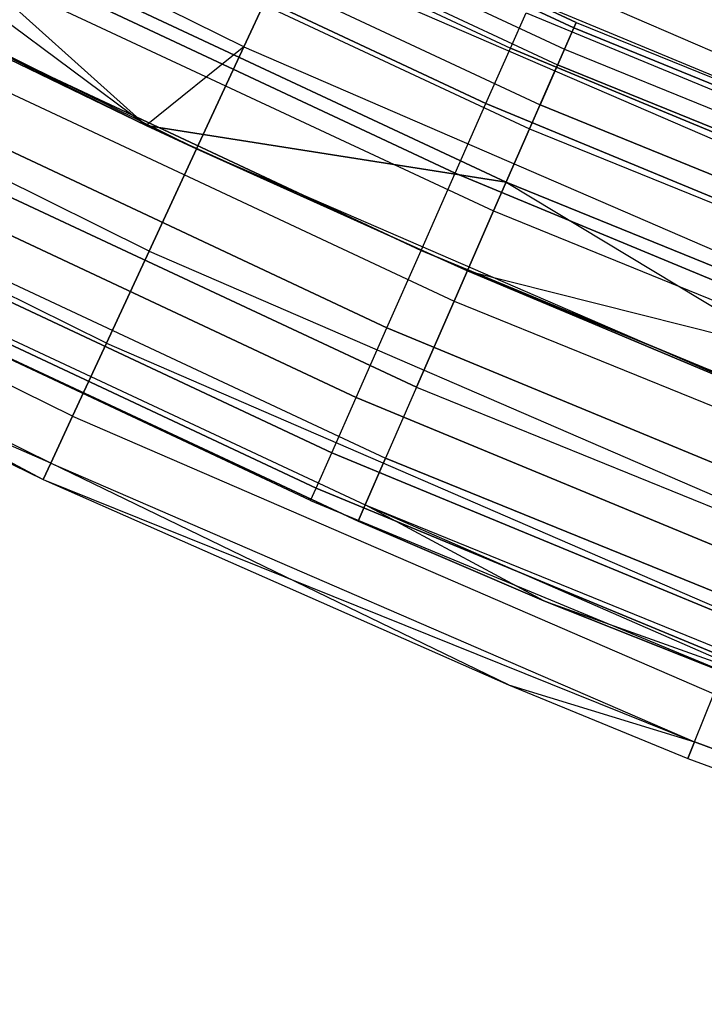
# Model space of a CAD drawing. Extents: x -135 to 135, y -135 to 135.
# Tile 79 of 207: x -31.89 to -28.13, y -71.38 to -65.97. Entities that reach past the tile are written whole.
import ezdxf

# ---------------------------------------------------------------- set-up
doc = ezdxf.new("R2010")
doc.units = 0
doc.header["$LTSCALE"] = 25.4
doc.layers.get('0').update_dxf_attribs({"linetype": 'CONTINUOUS'})

# ---------------------------------------------------------------- blocks, each defined once
blk = doc.blocks.new('SANTANA_BIURKO_A_PM_STL')
at = {"color": 0}
for p, q in [((-28.8371, -65.9848, 148.8192), (-32.1956, -64.4129, 148.8192)), ((-28.8371, -65.9848, 148.8192), (-32.1956, -64.4129, 148.8192)), ((-32.1956, -64.4129, 2.1808), (-28.8371, -65.9848, 2.1808)), ((-32.1956, -64.4129, 2.1808), (-28.8371, -65.9848, 2.1808)), ((-30.6606, -66.1189, 150.9021), (-33.9967, -64.4671, 150.9021)), ((-30.6606, -66.1189, 150.9021), (-33.9967, -64.4671, 150.9021)), ((-30.6606, -66.1189, 147.0979), (-33.9967, -64.4671, 147.0979)), ((-30.6606, -66.1189, 147.0979), (-33.9967, -64.4671, 147.0979)), ((-31.1976, -66.5504, 147), (-33.9967, -64.4671, 147.0979)), ((-31.1976, -66.5504, 147), (-33.9967, -64.4671, 147.0979)), ((-31.1976, -66.5504, 4), (-33.9967, -64.4671, 3.9021)), ((-31.1976, -66.5504, 4), (-33.9967, -64.4671, 3.9021)), ((-30.6606, -66.1189, 3.9021), (-33.9967, -64.4671, 3.9021)), ((-30.6606, -66.1189, 3.9021), (-33.9967, -64.4671, 3.9021)), ((-30.6606, -66.1189, 0.0979), (-33.9967, -64.4671, 0.0979)), ((-30.6606, -66.1189, 0.0979), (-33.9967, -64.4671, 0.0979)), ((-28.8501, -66.0148, 149.359), (-32.2102, -64.4421, 149.359)), ((-28.8501, -66.0148, 149.359), (-32.2102, -64.4421, 149.359)), ((-32.2102, -64.4421, 1.641), (-28.8501, -66.0148, 1.641)), ((-32.2102, -64.4421, 1.641), (-28.8501, -66.0148, 1.641)), ((-32.2676, -64.5568, 148.3029), (-28.9015, -66.1323, 148.3029)), ((-32.2676, -64.5568, 148.3029), (-28.9015, -66.1323, 148.3029)), ((-32.2676, -64.5568, 2.6971), (-28.9015, -66.1323, 2.6971)), ((-32.2676, -64.5568, 2.6971), (-28.9015, -66.1323, 2.6971)), ((-32.3095, -64.6406, 149.8521), (-28.939, -66.2181, 149.8521)), ((-32.3095, -64.6406, 149.8521), (-28.939, -66.2181, 149.8521)), ((-32.3095, -64.6406, 1.1479), (-28.939, -66.2181, 1.1479)), ((-32.3095, -64.6406, 1.1479), (-28.939, -66.2181, 1.1479)), ((-32.2209, -64.7082, 148.1183), (-29.198, -66.1272, 148.1183)), ((-32.2209, -64.7082, 148.1183), (-29.198, -66.1272, 148.1183)), ((-32.2209, -64.7082, 149.8817), (-29.198, -66.1272, 149.8817)), ((-32.2209, -64.7082, 149.8817), (-29.198, -66.1272, 149.8817)), ((-32.2209, -64.7082, 1.1183), (-29.198, -66.1272, 1.1183)), ((-32.2209, -64.7082, 1.1183), (-29.198, -66.1272, 1.1183)), ((-32.2209, -64.7082, 2.8817), (-29.198, -66.1272, 2.8817)), ((-32.2209, -64.7082, 2.8817), (-29.198, -66.1272, 2.8817)), ((-32.4167, -64.8551, 147.8772), (-29.035, -66.4379, 147.8772)), ((-32.4167, -64.8551, 147.8772), (-29.035, -66.4379, 147.8772)), ((-32.4167, -64.8551, 3.1228), (-29.035, -66.4379, 3.1228)), ((-32.4167, -64.8551, 3.1228), (-29.035, -66.4379, 3.1228)), ((-34.285, -65.0138, 147), (-31.1976, -66.5504, 147)), ((-30.9206, -66.6796, 151), (-34.285, -65.0138, 151)), ((-30.9206, -66.6796, 151), (-34.285, -65.0138, 151)), ((-34.285, -65.0138, 147), (-31.1976, -66.5504, 147)), ((-34.285, -65.0138, 4), (-31.1976, -66.5504, 4)), ((-30.9206, -66.6796, 0), (-34.285, -65.0138, 0)), ((-30.9206, -66.6796, 0), (-34.285, -65.0138, 0)), ((-34.285, -65.0138, 4), (-31.1976, -66.5504, 4)), ((-32.4804, -64.9826, 150.2345), (-29.0921, -66.5685, 150.2345)), ((-32.4804, -64.9826, 150.2345), (-29.0921, -66.5685, 150.2345)), ((-32.4804, -64.9826, 0.7655), (-29.0921, -66.5685, 0.7655)), ((-32.4804, -64.9826, 0.7655), (-29.0921, -66.5685, 0.7655)), ((-29.3321, -66.4308, 147.7865), (-32.3688, -65.0053, 147.7865)), ((-32.3688, -65.0053, 150.2135), (-29.3321, -66.4308, 150.2135)), ((-32.3688, -65.0053, 150.2135), (-29.3321, -66.4308, 150.2135)), ((-29.3321, -66.4308, 147.7865), (-32.3688, -65.0053, 147.7865)), ((-29.3321, -66.4308, 0.7865), (-32.3688, -65.0053, 0.7865)), ((-32.3688, -65.0053, 3.2135), (-29.3321, -66.4308, 3.2135)), ((-32.3688, -65.0053, 3.2135), (-29.3321, -66.4308, 3.2135)), ((-29.3321, -66.4308, 0.7865), (-32.3688, -65.0053, 0.7865)), ((-30.2399, -65.2117, 147.8244), (-26.8707, -66.6707, 147.8244)), ((-30.2399, -65.2117, 147.8244), (-26.8707, -66.6707, 147.8244)), ((-30.2399, -65.2117, 150.1756), (-26.8707, -66.6707, 150.1756)), ((-30.2399, -65.2117, 150.1756), (-26.8707, -66.6707, 150.1756)), ((-30.2399, -65.2117, 0.8244), (-26.8707, -66.6707, 0.8244)), ((-30.2399, -65.2117, 0.8244), (-26.8707, -66.6707, 0.8244)), ((-30.2399, -65.2117, 3.1756), (-26.8707, -66.6707, 3.1756)), ((-30.2399, -65.2117, 3.1756), (-26.8707, -66.6707, 3.1756)), ((-31.1976, -66.5504, 147.5), (-32.6236, -65.269, 147.5975)), ((-31.1976, -66.5504, 147.5), (-32.6236, -65.269, 147.5975)), ((-29.2204, -66.8619, 147.5975), (-32.6236, -65.269, 147.5975)), ((-29.2204, -66.8619, 147.5975), (-32.6236, -65.269, 147.5975)), ((-32.6236, -65.269, 3.4025), (-31.1976, -66.5504, 3.5)), ((-32.6236, -65.269, 3.4025), (-31.1976, -66.5504, 3.5)), ((-32.6236, -65.269, 3.4025), (-29.2204, -66.8619, 3.4025)), ((-32.6236, -65.269, 3.4025), (-29.2204, -66.8619, 3.4025)), ((-32.5552, -65.3796, 150.4266), (-29.501, -66.8133, 150.4266)), ((-32.5552, -65.3796, 150.4266), (-29.501, -66.8133, 150.4266)), ((-29.501, -66.8133, 147.5734), (-32.5552, -65.3796, 147.5734)), ((-29.501, -66.8133, 147.5734), (-32.5552, -65.3796, 147.5734)), ((-32.5552, -65.3796, 3.4266), (-29.501, -66.8133, 3.4266)), ((-32.5552, -65.3796, 3.4266), (-29.501, -66.8133, 3.4266)), ((-29.501, -66.8133, 0.5734), (-32.5552, -65.3796, 0.5734)), ((-29.501, -66.8133, 0.5734), (-32.5552, -65.3796, 0.5734)), ((-32.7009, -65.4237, 150.4564), (-29.2896, -67.0204, 150.4564)), ((-32.7009, -65.4237, 150.4564), (-29.2896, -67.0204, 150.4564)), ((-32.7009, -65.4237, 0.5436), (-29.2896, -67.0204, 0.5436)), ((-32.7009, -65.4237, 0.5436), (-29.2896, -67.0204, 0.5436)), ((-31.1806, -67.2403, 150.9021), (-34.5732, -65.5605, 150.9021)), ((-31.1806, -67.2403, 150.9021), (-34.5732, -65.5605, 150.9021)), ((-31.1806, -67.2403, 0.0979), (-34.5732, -65.5605, 0.0979)), ((-31.1806, -67.2403, 0.0979), (-34.5732, -65.5605, 0.0979)), ((-30.6606, -66.1189, 147.0979), (-30.426, -65.6131, 147.382)), ((-30.426, -65.6131, 150.618), (-30.6606, -66.1189, 150.9021)), ((-30.426, -65.6131, 150.618), (-30.6606, -66.1189, 150.9021)), ((-30.6606, -66.1189, 147.0979), (-30.426, -65.6131, 147.382)), ((-30.6606, -66.1189, 0.0979), (-30.426, -65.6131, 0.382)), ((-30.426, -65.6131, 3.618), (-30.6606, -66.1189, 3.9021)), ((-30.426, -65.6131, 3.618), (-30.6606, -66.1189, 3.9021)), ((-30.6606, -66.1189, 0.0979), (-30.426, -65.6131, 0.382)), ((-30.426, -65.6131, 147.382), (-27.0361, -67.0811, 147.382)), ((-30.426, -65.6131, 147.382), (-27.0361, -67.0811, 147.382)), ((-30.426, -65.6131, 150.618), (-27.0361, -67.0811, 150.618)), ((-30.426, -65.6131, 150.618), (-27.0361, -67.0811, 150.618)), ((-30.426, -65.6131, 0.382), (-27.0361, -67.0811, 0.382)), ((-30.426, -65.6131, 0.382), (-27.0361, -67.0811, 0.382)), ((-30.426, -65.6131, 3.618), (-27.0361, -67.0811, 3.618)), ((-30.426, -65.6131, 3.618), (-27.0361, -67.0811, 3.618)), ((-32.8614, -65.7448, 147.5), (-31.1976, -66.5504, 147.5)), ((-32.8614, -65.7448, 147.5), (-31.1976, -66.5504, 147.5)), ((-32.8614, -65.7448, 147.5), (-31.1976, -66.5504, 147)), ((-32.8614, -65.7448, 147.5), (-31.1976, -66.5504, 147)), ((-31.1976, -66.5504, 4), (-32.8614, -65.7448, 3.5)), ((-32.8614, -65.7448, 3.5), (-31.1976, -66.5504, 3.5)), ((-31.1976, -66.5504, 4), (-32.8614, -65.7448, 3.5)), ((-32.8614, -65.7448, 3.5), (-31.1976, -66.5504, 3.5)), ((-32.7618, -65.7945, 150.5), (-29.6882, -67.2374, 150.5)), ((-32.7618, -65.7945, 150.5), (-29.6882, -67.2374, 150.5)), ((-29.6882, -67.2374, 147.5), (-32.7618, -65.7945, 147.5)), ((-29.6882, -67.2374, 147.5), (-32.7618, -65.7945, 147.5)), ((-32.7618, -65.7945, 3.5), (-29.6882, -67.2374, 3.5)), ((-32.7618, -65.7945, 3.5), (-29.6882, -67.2374, 3.5)), ((-29.6882, -67.2374, 0.5), (-32.7618, -65.7945, 0.5)), ((-29.6882, -67.2374, 0.5), (-32.7618, -65.7945, 0.5)), ((-26.0094, -67.138, 149), (-29.0823, -65.8652, 149)), ((-26.0094, -67.138, 149), (-29.0823, -65.8652, 149)), ((-26.0094, -67.138, 2), (-29.0823, -65.8652, 2)), ((-26.0094, -67.138, 2), (-29.0823, -65.8652, 2)), ((-32.9422, -65.9065, 150.4891), (-29.5058, -67.515, 150.4891)), ((-32.9422, -65.9065, 150.4891), (-29.5058, -67.515, 150.4891)), ((-32.9422, -65.9065, 0.5109), (-29.5058, -67.515, 0.5109)), ((-32.9422, -65.9065, 0.5109), (-29.5058, -67.515, 0.5109)), ((-29.198, -66.1272, 148.1183), (-29.112, -65.9323, 148.5365)), ((-29.198, -66.1272, 148.1183), (-29.112, -65.9323, 148.5365)), ((-29.198, -66.1272, 149.8817), (-29.112, -65.9323, 149.4635)), ((-29.198, -66.1272, 149.8817), (-29.112, -65.9323, 149.4635)), ((-29.198, -66.1272, 1.1183), (-29.112, -65.9323, 1.5365)), ((-29.198, -66.1272, 1.1183), (-29.112, -65.9323, 1.5365)), ((-29.198, -66.1272, 2.8817), (-29.112, -65.9323, 2.4635)), ((-29.198, -66.1272, 2.8817), (-29.112, -65.9323, 2.4635)), ((-29.112, -65.9323, 149.4635), (-26.0359, -67.2065, 149.4635)), ((-29.112, -65.9323, 148.5365), (-26.0359, -67.2065, 148.5365)), ((-29.112, -65.9323, 149.4635), (-26.0359, -67.2065, 149.4635)), ((-29.112, -65.9323, 148.5365), (-26.0359, -67.2065, 148.5365)), ((-29.112, -65.9323, 2.4635), (-26.0359, -67.2065, 2.4635)), ((-29.112, -65.9323, 1.5365), (-26.0359, -67.2065, 1.5365)), ((-29.112, -65.9323, 2.4635), (-26.0359, -67.2065, 2.4635)), ((-29.112, -65.9323, 1.5365), (-26.0359, -67.2065, 1.5365)), ((-28.8371, -65.9848, 148.8192), (-28.9015, -66.1323, 148.3029)), ((-28.8371, -65.9848, 148.8192), (-28.9015, -66.1323, 148.3029)), ((-28.9015, -66.1323, 2.6971), (-28.8371, -65.9848, 2.1808)), ((-28.9015, -66.1323, 2.6971), (-28.8371, -65.9848, 2.1808)), ((-28.8371, -65.9848, 148.8192), (-28.8501, -66.0148, 149.359)), ((-28.8371, -65.9848, 148.8192), (-28.8501, -66.0148, 149.359)), ((-28.8371, -65.9848, 2.1808), (-28.8501, -66.0148, 1.641)), ((-28.8371, -65.9848, 2.1808), (-28.8501, -66.0148, 1.641)), ((-28.8371, -65.9848, 148.8192), (-25.402, -67.3818, 148.8192)), ((-28.8371, -65.9848, 148.8192), (-25.402, -67.3818, 148.8192)), ((-28.8371, -65.9848, 2.1808), (-25.402, -67.3818, 2.1808)), ((-28.8371, -65.9848, 2.1808), (-25.402, -67.3818, 2.1808)), ((-31.4151, -67.7461, 150.618), (-34.8333, -66.0536, 150.618)), ((-31.4151, -67.7461, 150.618), (-34.8333, -66.0536, 150.618)), ((-31.4151, -67.7461, 0.382), (-34.8333, -66.0536, 0.382)), ((-31.4151, -67.7461, 0.382), (-34.8333, -66.0536, 0.382)), ((-28.8501, -66.0148, 149.359), (-28.939, -66.2181, 149.8521)), ((-28.8501, -66.0148, 149.359), (-28.939, -66.2181, 149.8521)), ((-28.8501, -66.0148, 1.641), (-28.939, -66.2181, 1.1479)), ((-28.8501, -66.0148, 1.641), (-28.939, -66.2181, 1.1479)), ((-25.4135, -67.4124, 149.359), (-28.8501, -66.0148, 149.359)), ((-25.4135, -67.4124, 149.359), (-28.8501, -66.0148, 149.359)), ((-28.8501, -66.0148, 1.641), (-25.4135, -67.4124, 1.641)), ((-28.8501, -66.0148, 1.641), (-25.4135, -67.4124, 1.641)), ((-30.6606, -66.1189, 147.0979), (-31.1976, -66.5504, 147)), ((-30.6606, -66.1189, 147.0979), (-31.1976, -66.5504, 147)), ((-30.6606, -66.1189, 3.9021), (-31.1976, -66.5504, 4)), ((-30.6606, -66.1189, 3.9021), (-31.1976, -66.5504, 4)), ((-30.9206, -66.6796, 147), (-30.6606, -66.1189, 147.0979)), ((-30.6606, -66.1189, 150.9021), (-30.9206, -66.6796, 151)), ((-30.6606, -66.1189, 150.9021), (-30.9206, -66.6796, 151)), ((-30.9206, -66.6796, 147), (-30.6606, -66.1189, 147.0979)), ((-30.9206, -66.6796, 4), (-30.6606, -66.1189, 3.9021)), ((-30.9206, -66.6796, 0), (-30.6606, -66.1189, 0.0979)), ((-30.9206, -66.6796, 4), (-30.6606, -66.1189, 3.9021)), ((-30.9206, -66.6796, 0), (-30.6606, -66.1189, 0.0979)), ((-30.6606, -66.1189, 147.0979), (-27.2445, -67.5982, 147.0979)), ((-30.6606, -66.1189, 147.0979), (-27.2445, -67.5982, 147.0979)), ((-30.6606, -66.1189, 150.9021), (-27.2445, -67.5982, 150.9021)), ((-30.6606, -66.1189, 150.9021), (-27.2445, -67.5982, 150.9021)), ((-30.6606, -66.1189, 0.0979), (-27.2445, -67.5982, 0.0979)), ((-30.6606, -66.1189, 0.0979), (-27.2445, -67.5982, 0.0979)), ((-30.6606, -66.1189, 3.9021), (-27.2445, -67.5982, 3.9021)), ((-30.6606, -66.1189, 3.9021), (-27.2445, -67.5982, 3.9021)), ((-29.3321, -66.4308, 147.7865), (-29.198, -66.1272, 148.1183)), ((-29.3321, -66.4308, 150.2135), (-29.198, -66.1272, 149.8817)), ((-29.3321, -66.4308, 150.2135), (-29.198, -66.1272, 149.8817)), ((-29.3321, -66.4308, 147.7865), (-29.198, -66.1272, 148.1183)), ((-29.3321, -66.4308, 0.7865), (-29.198, -66.1272, 1.1183)), ((-29.3321, -66.4308, 3.2135), (-29.198, -66.1272, 2.8817)), ((-29.3321, -66.4308, 3.2135), (-29.198, -66.1272, 2.8817)), ((-29.3321, -66.4308, 0.7865), (-29.198, -66.1272, 1.1183)), ((-26.1129, -67.4051, 148.1183), (-29.198, -66.1272, 148.1183)), ((-29.198, -66.1272, 149.8817), (-26.1129, -67.4051, 149.8817)), ((-29.198, -66.1272, 149.8817), (-26.1129, -67.4051, 149.8817)), ((-26.1129, -67.4051, 148.1183), (-29.198, -66.1272, 148.1183)), ((-26.1129, -67.4051, 1.1183), (-29.198, -66.1272, 1.1183)), ((-29.198, -66.1272, 2.8817), (-26.1129, -67.4051, 2.8817)), ((-29.198, -66.1272, 2.8817), (-26.1129, -67.4051, 2.8817)), ((-26.1129, -67.4051, 1.1183), (-29.198, -66.1272, 1.1183)), ((-28.9015, -66.1323, 148.3029), (-29.035, -66.4379, 147.8772)), ((-28.9015, -66.1323, 148.3029), (-29.035, -66.4379, 147.8772)), ((-29.035, -66.4379, 3.1228), (-28.9015, -66.1323, 2.6971)), ((-29.035, -66.4379, 3.1228), (-28.9015, -66.1323, 2.6971)), ((-28.9015, -66.1323, 148.3029), (-25.4588, -67.5324, 148.3029)), ((-28.9015, -66.1323, 148.3029), (-25.4588, -67.5324, 148.3029)), ((-28.9015, -66.1323, 2.6971), (-25.4588, -67.5324, 2.6971)), ((-28.9015, -66.1323, 2.6971), (-25.4588, -67.5324, 2.6971)), ((-32.9684, -66.2094, 150.4266), (-29.8754, -67.6614, 150.4266)), ((-32.9684, -66.2094, 150.4266), (-29.8754, -67.6614, 150.4266)), ((-29.8754, -67.6614, 147.5734), (-32.9684, -66.2094, 147.5734)), ((-29.8754, -67.6614, 147.5734), (-32.9684, -66.2094, 147.5734)), ((-32.9684, -66.2094, 3.4266), (-29.8754, -67.6614, 3.4266)), ((-32.9684, -66.2094, 3.4266), (-29.8754, -67.6614, 3.4266)), ((-29.8754, -67.6614, 0.5734), (-32.9684, -66.2094, 0.5734)), ((-29.8754, -67.6614, 0.5734), (-32.9684, -66.2094, 0.5734)), ((-29.0921, -66.5685, 150.2345), (-28.939, -66.2181, 149.8521)), ((-29.0921, -66.5685, 150.2345), (-28.939, -66.2181, 149.8521)), ((-28.939, -66.2181, 1.1479), (-29.0921, -66.5685, 0.7655)), ((-28.939, -66.2181, 1.1479), (-29.0921, -66.5685, 0.7655)), ((-25.4918, -67.6201, 149.8521), (-28.939, -66.2181, 149.8521)), ((-25.4918, -67.6201, 149.8521), (-28.939, -66.2181, 149.8521)), ((-28.939, -66.2181, 1.1479), (-25.4918, -67.6201, 1.1479)), ((-28.939, -66.2181, 1.1479), (-25.4918, -67.6201, 1.1479)), ((-29.7125, -67.988, 150.3282), (-33.1731, -66.3683, 150.3282)), ((-29.7125, -67.988, 150.3282), (-33.1731, -66.3683, 150.3282)), ((-33.1731, -66.3683, 0.6718), (-29.7125, -67.988, 0.6718)), ((-33.1731, -66.3683, 0.6718), (-29.7125, -67.988, 0.6718)), ((-29.501, -66.8133, 150.4266), (-29.3321, -66.4308, 150.2135)), ((-29.501, -66.8133, 150.4266), (-29.3321, -66.4308, 150.2135)), ((-29.501, -66.8133, 147.5734), (-29.3321, -66.4308, 147.7865)), ((-29.501, -66.8133, 147.5734), (-29.3321, -66.4308, 147.7865)), ((-29.501, -66.8133, 3.4266), (-29.3321, -66.4308, 3.2135)), ((-29.501, -66.8133, 3.4266), (-29.3321, -66.4308, 3.2135)), ((-29.501, -66.8133, 0.5734), (-29.3321, -66.4308, 0.7865)), ((-29.501, -66.8133, 0.5734), (-29.3321, -66.4308, 0.7865)), ((-29.3321, -66.4308, 150.2135), (-26.2328, -67.7146, 150.2135)), ((-29.3321, -66.4308, 150.2135), (-26.2328, -67.7146, 150.2135)), ((-26.2328, -67.7146, 147.7865), (-29.3321, -66.4308, 147.7865)), ((-26.2328, -67.7146, 147.7865), (-29.3321, -66.4308, 147.7865)), ((-29.3321, -66.4308, 3.2135), (-26.2328, -67.7146, 3.2135)), ((-29.3321, -66.4308, 3.2135), (-26.2328, -67.7146, 3.2135)), ((-26.2328, -67.7146, 0.7865), (-29.3321, -66.4308, 0.7865)), ((-26.2328, -67.7146, 0.7865), (-29.3321, -66.4308, 0.7865)), ((-29.2204, -66.8619, 147.5975), (-29.035, -66.4379, 147.8772)), ((-29.2204, -66.8619, 147.5975), (-29.035, -66.4379, 147.8772)), ((-29.2204, -66.8619, 3.4025), (-29.035, -66.4379, 3.1228)), ((-29.2204, -66.8619, 3.4025), (-29.035, -66.4379, 3.1228)), ((-25.5764, -67.8444, 147.8772), (-29.035, -66.4379, 147.8772)), ((-25.5764, -67.8444, 147.8772), (-29.035, -66.4379, 147.8772)), ((-29.035, -66.4379, 3.1228), (-25.5764, -67.8444, 3.1228)), ((-29.035, -66.4379, 3.1228), (-25.5764, -67.8444, 3.1228)), ((-31.6013, -68.1475, 150.1756), (-35.0397, -66.445, 150.1756)), ((-31.6013, -68.1475, 150.1756), (-35.0397, -66.445, 150.1756)), ((-31.6013, -68.1475, 0.8244), (-35.0397, -66.445, 0.8244)), ((-31.6013, -68.1475, 0.8244), (-35.0397, -66.445, 0.8244)), ((-33.1548, -66.5837, 150.2135), (-30.0443, -68.0439, 150.2135)), ((-33.1548, -66.5837, 150.2135), (-30.0443, -68.0439, 150.2135)), ((-30.0443, -68.0439, 147.7865), (-33.1548, -66.5837, 147.7865)), ((-30.0443, -68.0439, 147.7865), (-33.1548, -66.5837, 147.7865)), ((-33.1548, -66.5837, 3.2135), (-30.0443, -68.0439, 3.2135)), ((-33.1548, -66.5837, 3.2135), (-30.0443, -68.0439, 3.2135)), ((-30.0443, -68.0439, 0.7865), (-33.1548, -66.5837, 0.7865)), ((-30.0443, -68.0439, 0.7865), (-33.1548, -66.5837, 0.7865)), ((-31.1976, -66.5504, 147.5), (-29.4334, -67.3493, 147.5)), ((-29.2204, -66.8619, 147.5975), (-31.1976, -66.5504, 147.5)), ((-29.2204, -66.8619, 147.5975), (-31.1976, -66.5504, 147.5)), ((-31.1976, -66.5504, 147.5), (-29.4334, -67.3493, 147.5)), ((-31.1976, -66.5504, 147.5), (-30.9206, -66.6796, 147)), ((-31.1976, -66.5504, 147.5), (-30.9206, -66.6796, 147)), ((-31.1976, -66.5504, 147.5), (-31.1976, -66.5504, 147)), ((-31.1976, -66.5504, 147), (-30.9206, -66.6796, 147)), ((-31.1976, -66.5504, 147.5), (-31.1976, -66.5504, 147)), ((-31.1976, -66.5504, 147), (-30.9206, -66.6796, 147)), ((-31.1976, -66.5504, 4), (-30.9206, -66.6796, 4)), ((-30.9206, -66.6796, 4), (-31.1976, -66.5504, 3.5)), ((-31.1976, -66.5504, 3.5), (-29.4334, -67.3493, 3.5)), ((-30.9206, -66.6796, 4), (-31.1976, -66.5504, 3.5)), ((-31.1976, -66.5504, 4), (-30.9206, -66.6796, 4)), ((-31.1976, -66.5504, 4), (-31.1976, -66.5504, 3.5)), ((-31.1976, -66.5504, 4), (-31.1976, -66.5504, 3.5)), ((-31.1976, -66.5504, 3.5), (-29.4334, -67.3493, 3.5)), ((-31.1976, -66.5504, 3.5), (-29.2204, -66.8619, 3.4025)), ((-31.1976, -66.5504, 3.5), (-29.2204, -66.8619, 3.4025)), ((-29.2896, -67.0204, 150.4564), (-29.0921, -66.5685, 150.2345)), ((-29.2896, -67.0204, 150.4564), (-29.0921, -66.5685, 150.2345)), ((-29.0921, -66.5685, 0.7655), (-29.2896, -67.0204, 0.5436)), ((-29.0921, -66.5685, 0.7655), (-29.2896, -67.0204, 0.5436)), ((-29.0921, -66.5685, 150.2345), (-25.6267, -67.9779, 150.2345)), ((-29.0921, -66.5685, 150.2345), (-25.6267, -67.9779, 150.2345)), ((-29.0921, -66.5685, 0.7655), (-25.6267, -67.9779, 0.7655)), ((-29.0921, -66.5685, 0.7655), (-25.6267, -67.9779, 0.7655)), ((-31.7208, -68.4052, 149.618), (-35.1722, -66.6963, 149.618)), ((-31.7208, -68.4052, 149.618), (-35.1722, -66.6963, 149.618)), ((-35.1722, -66.6963, 1.382), (-31.762, -68.494, 2)), ((-31.7208, -68.4052, 1.382), (-35.1722, -66.6963, 1.382)), ((-31.7208, -68.4052, 1.382), (-35.1722, -66.6963, 1.382)), ((-35.1722, -66.6963, 1.382), (-31.762, -68.494, 2)), ((-30.9206, -66.6796, 151), (-31.1806, -67.2403, 150.9021)), ((-30.9206, -66.6796, 151), (-31.1806, -67.2403, 150.9021)), ((-31.1806, -67.2403, 0.0979), (-30.9206, -66.6796, 0)), ((-31.1806, -67.2403, 0.0979), (-30.9206, -66.6796, 0)), ((-29.4334, -67.3493, 147.5), (-30.9206, -66.6796, 147)), ((-30.9206, -66.6796, 147), (-27.4756, -68.1714, 147)), ((-29.4334, -67.3493, 147.5), (-30.9206, -66.6796, 147)), ((-30.9206, -66.6796, 147), (-27.4756, -68.1714, 147)), ((-30.9206, -66.6796, 151), (-27.4756, -68.1714, 151)), ((-30.9206, -66.6796, 151), (-27.4756, -68.1714, 151)), ((-30.9206, -66.6796, 0), (-27.4756, -68.1714, 0)), ((-30.9206, -66.6796, 0), (-27.4756, -68.1714, 0)), ((-30.9206, -66.6796, 4), (-27.4756, -68.1714, 4)), ((-30.9206, -66.6796, 4), (-27.4756, -68.1714, 4)), ((-30.9206, -66.6796, 4), (-29.4334, -67.3493, 3.5)), ((-30.9206, -66.6796, 4), (-29.4334, -67.3493, 3.5)), ((-33.3634, -66.7491, 149.9947), (-29.883, -68.3781, 149.9947)), ((-33.3634, -66.7491, 149.9947), (-29.883, -68.3781, 149.9947)), ((-33.3634, -66.7491, 1.0053), (-29.883, -68.3781, 1.0053)), ((-33.3634, -66.7491, 1.0053), (-29.883, -68.3781, 1.0053)), ((-29.6882, -67.2374, 150.5), (-29.501, -66.8133, 150.4266)), ((-29.6882, -67.2374, 150.5), (-29.501, -66.8133, 150.4266)), ((-29.6882, -67.2374, 147.5), (-29.501, -66.8133, 147.5734)), ((-29.6882, -67.2374, 147.5), (-29.501, -66.8133, 147.5734)), ((-29.6882, -67.2374, 3.5), (-29.501, -66.8133, 3.4266)), ((-29.6882, -67.2374, 3.5), (-29.501, -66.8133, 3.4266)), ((-29.6882, -67.2374, 0.5), (-29.501, -66.8133, 0.5734)), ((-29.6882, -67.2374, 0.5), (-29.501, -66.8133, 0.5734)), ((-29.501, -66.8133, 150.4266), (-26.3838, -68.1045, 150.4266)), ((-29.501, -66.8133, 150.4266), (-26.3838, -68.1045, 150.4266)), ((-26.3838, -68.1045, 147.5734), (-29.501, -66.8133, 147.5734)), ((-26.3838, -68.1045, 147.5734), (-29.501, -66.8133, 147.5734)), ((-29.501, -66.8133, 3.4266), (-26.3838, -68.1045, 3.4266)), ((-29.501, -66.8133, 3.4266), (-26.3838, -68.1045, 3.4266)), ((-26.3838, -68.1045, 0.5734), (-29.501, -66.8133, 0.5734)), ((-26.3838, -68.1045, 0.5734), (-29.501, -66.8133, 0.5734)), ((-29.4334, -67.3493, 147.5), (-29.2204, -66.8619, 147.5975)), ((-29.4334, -67.3493, 147.5), (-29.2204, -66.8619, 147.5975)), ((-29.4334, -67.3493, 3.5), (-29.2204, -66.8619, 3.4025)), ((-29.4334, -67.3493, 3.5), (-29.2204, -66.8619, 3.4025)), ((-25.7396, -68.2775, 147.5975), (-29.2204, -66.8619, 147.5975)), ((-25.7396, -68.2775, 147.5975), (-29.2204, -66.8619, 147.5975)), ((-29.2204, -66.8619, 3.4025), (-26.2565, -68.6502, 3.5)), ((-29.2204, -66.8619, 3.4025), (-26.2565, -68.6502, 3.5)), ((-29.2204, -66.8619, 3.4025), (-25.7396, -68.2775, 3.4025)), ((-29.2204, -66.8619, 3.4025), (-25.7396, -68.2775, 3.4025)), ((-33.3027, -66.8808, 149.8817), (-30.1784, -68.3475, 149.8817)), ((-33.3027, -66.8808, 149.8817), (-30.1784, -68.3475, 149.8817)), ((-30.1784, -68.3475, 148.1183), (-33.3027, -66.8808, 148.1183)), ((-30.1784, -68.3475, 148.1183), (-33.3027, -66.8808, 148.1183)), ((-33.3027, -66.8808, 2.8817), (-30.1784, -68.3475, 2.8817)), ((-33.3027, -66.8808, 2.8817), (-30.1784, -68.3475, 2.8817)), ((-30.1784, -68.3475, 1.1183), (-33.3027, -66.8808, 1.1183)), ((-30.1784, -68.3475, 1.1183), (-33.3027, -66.8808, 1.1183)), ((-33.4885, -66.9993, 149.5319), (-29.995, -68.6345, 149.5319)), ((-33.4885, -66.9993, 149.5319), (-29.995, -68.6345, 149.5319)), ((-33.4885, -66.9993, 1.4681), (-29.995, -68.6345, 1.4681)), ((-33.4885, -66.9993, 1.4681), (-29.995, -68.6345, 1.4681)), ((-29.5058, -67.515, 150.4891), (-29.2896, -67.0204, 150.4564)), ((-29.5058, -67.515, 150.4891), (-29.2896, -67.0204, 150.4564)), ((-29.2896, -67.0204, 0.5436), (-29.5058, -67.515, 0.5109)), ((-29.2896, -67.0204, 0.5436), (-29.5058, -67.515, 0.5109)), ((-29.2896, -67.0204, 150.4564), (-25.8006, -68.4393, 150.4564)), ((-29.2896, -67.0204, 150.4564), (-25.8006, -68.4393, 150.4564)), ((-29.2896, -67.0204, 0.5436), (-25.8006, -68.4393, 0.5436)), ((-29.2896, -67.0204, 0.5436), (-25.8006, -68.4393, 0.5436)), ((-30.034, -68.7238, 149), (-33.532, -67.0865, 149)), ((-33.532, -67.0865, 2), (-30.034, -68.7238, 2)), ((-30.034, -68.7238, 149), (-33.532, -67.0865, 149)), ((-33.532, -67.0865, 2), (-30.034, -68.7238, 2)), ((-33.3977, -67.0715, 149.4635), (-30.2644, -68.5424, 149.4635)), ((-33.3977, -67.0715, 149.4635), (-30.2644, -68.5424, 149.4635)), ((-30.2644, -68.5424, 148.5365), (-33.3977, -67.0715, 148.5365)), ((-30.2644, -68.5424, 148.5365), (-33.3977, -67.0715, 148.5365)), ((-33.3977, -67.0715, 2.4635), (-30.2644, -68.5424, 2.4635)), ((-33.3977, -67.0715, 2.4635), (-30.2644, -68.5424, 2.4635)), ((-30.2644, -68.5424, 1.5365), (-33.3977, -67.0715, 1.5365)), ((-30.2644, -68.5424, 1.5365), (-33.3977, -67.0715, 1.5365)), ((-30.2941, -68.6095, 149), (-33.4304, -67.1372, 149)), ((-30.2941, -68.6095, 149), (-33.4304, -67.1372, 149)), ((-30.2941, -68.6095, 2), (-33.4304, -67.1372, 2)), ((-30.2941, -68.6095, 2), (-33.4304, -67.1372, 2)), ((-31.1806, -67.2403, 150.9021), (-31.4151, -67.7461, 150.618)), ((-31.1806, -67.2403, 150.9021), (-31.4151, -67.7461, 150.618)), ((-31.4151, -67.7461, 0.382), (-31.1806, -67.2403, 0.0979)), ((-31.4151, -67.7461, 0.382), (-31.1806, -67.2403, 0.0979)), ((-31.1806, -67.2403, 150.9021), (-27.7066, -68.7447, 150.9021)), ((-31.1806, -67.2403, 150.9021), (-27.7066, -68.7447, 150.9021)), ((-31.1806, -67.2403, 0.0979), (-27.7066, -68.7447, 0.0979)), ((-31.1806, -67.2403, 0.0979), (-27.7066, -68.7447, 0.0979)), ((-29.8754, -67.6614, 150.4266), (-29.6882, -67.2374, 150.5)), ((-29.8754, -67.6614, 150.4266), (-29.6882, -67.2374, 150.5)), ((-29.8754, -67.6614, 147.5734), (-29.6882, -67.2374, 147.5)), ((-29.8754, -67.6614, 147.5734), (-29.6882, -67.2374, 147.5)), ((-29.8754, -67.6614, 3.4266), (-29.6882, -67.2374, 3.5)), ((-29.8754, -67.6614, 3.4266), (-29.6882, -67.2374, 3.5)), ((-29.8754, -67.6614, 0.5734), (-29.6882, -67.2374, 0.5)), ((-29.8754, -67.6614, 0.5734), (-29.6882, -67.2374, 0.5)), ((-29.6882, -67.2374, 150.5), (-26.5513, -68.5367, 150.5)), ((-29.6882, -67.2374, 150.5), (-26.5513, -68.5367, 150.5)), ((-26.5513, -68.5367, 147.5), (-29.6882, -67.2374, 147.5)), ((-26.5513, -68.5367, 147.5), (-29.6882, -67.2374, 147.5)), ((-29.6882, -67.2374, 3.5), (-26.5513, -68.5367, 3.5)), ((-29.6882, -67.2374, 3.5), (-26.5513, -68.5367, 3.5)), ((-26.5513, -68.5367, 0.5), (-29.6882, -67.2374, 0.5)), ((-26.5513, -68.5367, 0.5), (-29.6882, -67.2374, 0.5)), ((-34.1548, -67.3328, 149), (-31.762, -68.494, 149)), ((-31.7208, -68.4052, 149.618), (-34.1548, -67.3328, 149)), ((-31.7208, -68.4052, 149.618), (-34.1548, -67.3328, 149)), ((-34.1548, -67.3328, 149), (-31.762, -68.494, 149)), ((-34.1548, -67.3328, 2), (-31.762, -68.494, 2)), ((-34.1548, -67.3328, 2), (-31.762, -68.494, 2)), ((-29.4334, -67.3493, 147.5), (-25.7396, -68.2775, 147.5975)), ((-29.4334, -67.3493, 147.5), (-26.2565, -68.6502, 147.5)), ((-29.4334, -67.3493, 147.5), (-25.7396, -68.2775, 147.5975)), ((-29.4334, -67.3493, 147.5), (-26.2565, -68.6502, 147.5)), ((-29.4334, -67.3493, 147.5), (-27.4756, -68.1714, 147)), ((-29.4334, -67.3493, 147.5), (-27.4756, -68.1714, 147)), ((-27.4756, -68.1714, 4), (-29.4334, -67.3493, 3.5)), ((-29.4334, -67.3493, 3.5), (-26.2565, -68.6502, 3.5)), ((-27.4756, -68.1714, 4), (-29.4334, -67.3493, 3.5)), ((-29.4334, -67.3493, 3.5), (-26.2565, -68.6502, 3.5)), ((-29.7125, -67.988, 150.3282), (-29.5058, -67.515, 150.4891)), ((-29.7125, -67.988, 150.3282), (-29.5058, -67.515, 150.4891)), ((-29.5058, -67.515, 0.5109), (-29.7125, -67.988, 0.6718)), ((-29.5058, -67.515, 0.5109), (-29.7125, -67.988, 0.6718)), ((-29.5058, -67.515, 150.4891), (-25.9911, -68.9444, 150.4891)), ((-29.5058, -67.515, 150.4891), (-25.9911, -68.9444, 150.4891)), ((-29.5058, -67.515, 0.5109), (-25.9911, -68.9444, 0.5109)), ((-29.5058, -67.515, 0.5109), (-25.9911, -68.9444, 0.5109)), ((-30.0443, -68.0439, 150.2135), (-29.8754, -67.6614, 150.4266)), ((-30.0443, -68.0439, 150.2135), (-29.8754, -67.6614, 150.4266)), ((-30.0443, -68.0439, 147.7865), (-29.8754, -67.6614, 147.5734)), ((-30.0443, -68.0439, 147.7865), (-29.8754, -67.6614, 147.5734)), ((-30.0443, -68.0439, 3.2135), (-29.8754, -67.6614, 3.4266)), ((-30.0443, -68.0439, 3.2135), (-29.8754, -67.6614, 3.4266)), ((-30.0443, -68.0439, 0.7865), (-29.8754, -67.6614, 0.5734)), ((-30.0443, -68.0439, 0.7865), (-29.8754, -67.6614, 0.5734)), ((-29.8754, -67.6614, 150.4266), (-26.7187, -68.9689, 150.4266)), ((-29.8754, -67.6614, 150.4266), (-26.7187, -68.9689, 150.4266)), ((-26.7187, -68.9689, 147.5734), (-29.8754, -67.6614, 147.5734)), ((-26.7187, -68.9689, 147.5734), (-29.8754, -67.6614, 147.5734)), ((-29.8754, -67.6614, 3.4266), (-26.7187, -68.9689, 3.4266)), ((-29.8754, -67.6614, 3.4266), (-26.7187, -68.9689, 3.4266)), ((-26.7187, -68.9689, 0.5734), (-29.8754, -67.6614, 0.5734)), ((-26.7187, -68.9689, 0.5734), (-29.8754, -67.6614, 0.5734)), ((-31.4151, -67.7461, 150.618), (-31.6013, -68.1475, 150.1756)), ((-31.4151, -67.7461, 150.618), (-31.6013, -68.1475, 150.1756)), ((-31.6013, -68.1475, 0.8244), (-31.4151, -67.7461, 0.382)), ((-31.6013, -68.1475, 0.8244), (-31.4151, -67.7461, 0.382)), ((-31.4151, -67.7461, 150.618), (-27.915, -69.2618, 150.618)), ((-31.4151, -67.7461, 150.618), (-27.915, -69.2618, 150.618)), ((-31.4151, -67.7461, 0.382), (-27.915, -69.2618, 0.382)), ((-31.4151, -67.7461, 0.382), (-27.915, -69.2618, 0.382)), ((-29.7125, -67.988, 150.3282), (-29.883, -68.3781, 149.9947)), ((-29.7125, -67.988, 150.3282), (-29.883, -68.3781, 149.9947)), ((-29.7125, -67.988, 0.6718), (-29.883, -68.3781, 1.0053)), ((-29.7125, -67.988, 0.6718), (-29.883, -68.3781, 1.0053)), ((-29.7125, -67.988, 150.3282), (-26.1732, -69.4275, 150.3282)), ((-29.7125, -67.988, 150.3282), (-26.1732, -69.4275, 150.3282)), ((-29.7125, -67.988, 0.6718), (-26.1732, -69.4275, 0.6718)), ((-29.7125, -67.988, 0.6718), (-26.1732, -69.4275, 0.6718)), ((-30.1784, -68.3475, 149.8817), (-30.0443, -68.0439, 150.2135)), ((-30.1784, -68.3475, 149.8817), (-30.0443, -68.0439, 150.2135)), ((-30.1784, -68.3475, 148.1183), (-30.0443, -68.0439, 147.7865)), ((-30.1784, -68.3475, 148.1183), (-30.0443, -68.0439, 147.7865)), ((-30.1784, -68.3475, 2.8817), (-30.0443, -68.0439, 3.2135)), ((-30.1784, -68.3475, 2.8817), (-30.0443, -68.0439, 3.2135)), ((-30.1784, -68.3475, 1.1183), (-30.0443, -68.0439, 0.7865)), ((-30.1784, -68.3475, 1.1183), (-30.0443, -68.0439, 0.7865)), ((-30.0443, -68.0439, 150.2135), (-26.8698, -69.3588, 150.2135)), ((-30.0443, -68.0439, 150.2135), (-26.8698, -69.3588, 150.2135)), ((-26.8698, -69.3588, 147.7865), (-30.0443, -68.0439, 147.7865)), ((-26.8698, -69.3588, 147.7865), (-30.0443, -68.0439, 147.7865)), ((-30.0443, -68.0439, 3.2135), (-26.8698, -69.3588, 3.2135)), ((-30.0443, -68.0439, 3.2135), (-26.8698, -69.3588, 3.2135)), ((-26.8698, -69.3588, 0.7865), (-30.0443, -68.0439, 0.7865)), ((-26.8698, -69.3588, 0.7865), (-30.0443, -68.0439, 0.7865)), ((-31.6013, -68.1475, 150.1756), (-31.7208, -68.4052, 149.618)), ((-31.6013, -68.1475, 150.1756), (-31.7208, -68.4052, 149.618)), ((-31.7208, -68.4052, 1.382), (-31.6013, -68.1475, 0.8244)), ((-31.7208, -68.4052, 1.382), (-31.6013, -68.1475, 0.8244)), ((-31.6013, -68.1475, 150.1756), (-28.0804, -69.6722, 150.1756)), ((-31.6013, -68.1475, 150.1756), (-28.0804, -69.6722, 150.1756)), ((-31.6013, -68.1475, 0.8244), (-28.0804, -69.6722, 0.8244)), ((-31.6013, -68.1475, 0.8244), (-28.0804, -69.6722, 0.8244)), ((-30.2644, -68.5424, 149.4635), (-30.1784, -68.3475, 149.8817)), ((-30.2644, -68.5424, 149.4635), (-30.1784, -68.3475, 149.8817)), ((-30.2644, -68.5424, 148.5365), (-30.1784, -68.3475, 148.1183)), ((-30.2644, -68.5424, 148.5365), (-30.1784, -68.3475, 148.1183)), ((-30.2644, -68.5424, 2.4635), (-30.1784, -68.3475, 2.8817)), ((-30.2644, -68.5424, 2.4635), (-30.1784, -68.3475, 2.8817)), ((-30.2644, -68.5424, 1.5365), (-30.1784, -68.3475, 1.1183)), ((-30.2644, -68.5424, 1.5365), (-30.1784, -68.3475, 1.1183)), ((-30.1784, -68.3475, 149.8817), (-26.9896, -69.6683, 149.8817)), ((-30.1784, -68.3475, 149.8817), (-26.9896, -69.6683, 149.8817)), ((-26.9896, -69.6683, 148.1183), (-30.1784, -68.3475, 148.1183)), ((-26.9896, -69.6683, 148.1183), (-30.1784, -68.3475, 148.1183)), ((-30.1784, -68.3475, 2.8817), (-26.9896, -69.6683, 2.8817)), ((-30.1784, -68.3475, 2.8817), (-26.9896, -69.6683, 2.8817)), ((-26.9896, -69.6683, 1.1183), (-30.1784, -68.3475, 1.1183)), ((-26.9896, -69.6683, 1.1183), (-30.1784, -68.3475, 1.1183)), ((-29.995, -68.6345, 149.5319), (-29.883, -68.3781, 149.9947)), ((-29.995, -68.6345, 149.5319), (-29.883, -68.3781, 149.9947)), ((-29.883, -68.3781, 1.0053), (-29.995, -68.6345, 1.4681)), ((-29.883, -68.3781, 1.0053), (-29.995, -68.6345, 1.4681)), ((-26.3233, -69.8258, 149.9947), (-29.883, -68.3781, 149.9947)), ((-26.3233, -69.8258, 149.9947), (-29.883, -68.3781, 149.9947)), ((-29.883, -68.3781, 1.0053), (-26.3233, -69.8258, 1.0053)), ((-29.883, -68.3781, 1.0053), (-26.3233, -69.8258, 1.0053)), ((-31.762, -68.494, 149), (-31.7208, -68.4052, 149.618)), ((-31.762, -68.494, 149), (-31.7208, -68.4052, 149.618)), ((-31.7208, -68.4052, 1.382), (-31.762, -68.494, 2)), ((-31.7208, -68.4052, 1.382), (-31.762, -68.494, 2)), ((-31.7208, -68.4052, 149.618), (-28.1866, -69.9356, 149.618)), ((-31.7208, -68.4052, 149.618), (-28.1866, -69.9356, 149.618)), ((-29.2072, -69.6218, 2), (-31.7208, -68.4052, 1.382)), ((-31.7208, -68.4052, 1.382), (-28.1866, -69.9356, 1.382)), ((-31.7208, -68.4052, 1.382), (-28.1866, -69.9356, 1.382)), ((-29.2072, -69.6218, 2), (-31.7208, -68.4052, 1.382)), ((-31.762, -68.494, 149), (-28.1866, -69.9356, 149.618)), ((-31.762, -68.494, 149), (-28.1866, -69.9356, 149.618)), ((-31.762, -68.494, 149), (-29.2072, -69.6218, 149)), ((-31.762, -68.494, 149), (-29.2072, -69.6218, 149)), ((-31.762, -68.494, 149), (-31.762, -68.494, 2)), ((-31.762, -68.494, 2), (-29.2072, -69.6218, 2)), ((-31.762, -68.494, 149), (-31.762, -68.494, 2)), ((-31.762, -68.494, 2), (-29.2072, -69.6218, 2)), ((-30.2941, -68.6095, 149), (-30.2644, -68.5424, 149.4635)), ((-30.2941, -68.6095, 149), (-30.2644, -68.5424, 149.4635)), ((-30.2941, -68.6095, 149), (-30.2644, -68.5424, 148.5365)), ((-30.2941, -68.6095, 149), (-30.2644, -68.5424, 148.5365)), ((-30.2941, -68.6095, 2), (-30.2644, -68.5424, 2.4635)), ((-30.2941, -68.6095, 2), (-30.2644, -68.5424, 2.4635)), ((-30.2941, -68.6095, 2), (-30.2644, -68.5424, 1.5365)), ((-30.2941, -68.6095, 2), (-30.2644, -68.5424, 1.5365)), ((-30.2644, -68.5424, 149.4635), (-27.0666, -69.867, 149.4635)), ((-30.2644, -68.5424, 149.4635), (-27.0666, -69.867, 149.4635)), ((-27.0666, -69.867, 148.5365), (-30.2644, -68.5424, 148.5365)), ((-27.0666, -69.867, 148.5365), (-30.2644, -68.5424, 148.5365)), ((-30.2644, -68.5424, 2.4635), (-27.0666, -69.867, 2.4635)), ((-30.2644, -68.5424, 2.4635), (-27.0666, -69.867, 2.4635)), ((-27.0666, -69.867, 1.5365), (-30.2644, -68.5424, 1.5365)), ((-27.0666, -69.867, 1.5365), (-30.2644, -68.5424, 1.5365)), ((-30.2941, -68.6095, 149), (-27.0931, -69.9354, 149)), ((-30.2941, -68.6095, 149), (-27.0931, -69.9354, 149)), ((-30.2941, -68.6095, 2), (-27.0931, -69.9354, 2)), ((-30.2941, -68.6095, 2), (-27.0931, -69.9354, 2)), ((-30.034, -68.7238, 149), (-29.995, -68.6345, 149.5319)), ((-30.034, -68.7238, 149), (-29.995, -68.6345, 149.5319)), ((-29.995, -68.6345, 1.4681), (-30.034, -68.7238, 2)), ((-29.995, -68.6345, 1.4681), (-30.034, -68.7238, 2)), ((-29.0137, -69.1607, 149), (-29.995, -68.6345, 149.5319)), ((-29.995, -68.6345, 149.5319), (-26.4564, -70.1788, 149)), ((-29.995, -68.6345, 149.5319), (-26.4564, -70.1788, 149)), ((-29.995, -68.6345, 149.5319), (-26.422, -70.0876, 149.5319)), ((-29.995, -68.6345, 149.5319), (-26.422, -70.0876, 149.5319)), ((-29.0137, -69.1607, 149), (-29.995, -68.6345, 149.5319)), ((-29.0137, -69.1607, 2), (-29.995, -68.6345, 1.4681)), ((-29.995, -68.6345, 1.4681), (-26.422, -70.0876, 1.4681)), ((-29.995, -68.6345, 1.4681), (-26.422, -70.0876, 1.4681)), ((-29.0137, -69.1607, 2), (-29.995, -68.6345, 1.4681)), ((-29.0137, -69.1607, 149), (-30.034, -68.7238, 149)), ((-30.034, -68.7238, 2), (-29.0137, -69.1607, 2)), ((-30.034, -68.7238, 149), (-30.034, -68.7238, 2)), ((-30.034, -68.7238, 149), (-30.034, -68.7238, 2)), ((-29.0137, -69.1607, 149), (-30.034, -68.7238, 149)), ((-30.034, -68.7238, 2), (-29.0137, -69.1607, 2)), ((-26.4564, -70.1788, 149), (-29.0137, -69.1607, 149)), ((-29.0137, -69.1607, 2), (-26.422, -70.0876, 1.4681)), ((-29.0137, -69.1607, 2), (-26.422, -70.0876, 1.4681)), ((-29.0137, -69.1607, 2), (-26.4564, -70.1788, 2)), ((-29.0137, -69.1607, 149), (-29.0137, -69.1607, 2)), ((-29.0137, -69.1607, 149), (-29.0137, -69.1607, 2)), ((-26.4564, -70.1788, 149), (-29.0137, -69.1607, 149)), ((-29.0137, -69.1607, 2), (-26.4564, -70.1788, 2)), ((-29.2072, -69.6218, 149), (-28.1866, -69.9356, 149.618)), ((-29.2072, -69.6218, 149), (-28.1866, -69.9356, 149.618)), ((-29.2072, -69.6218, 149), (-28.2232, -70.0264, 149)), ((-29.2072, -69.6218, 149), (-28.2232, -70.0264, 149)), ((-29.2072, -69.6218, 149), (-29.2072, -69.6218, 2)), ((-29.2072, -69.6218, 2), (-28.2232, -70.0264, 2)), ((-29.2072, -69.6218, 149), (-29.2072, -69.6218, 2)), ((-29.2072, -69.6218, 2), (-28.2232, -70.0264, 2)), ((-29.2072, -69.6218, 2), (-28.1866, -69.9356, 1.382)), ((-29.2072, -69.6218, 2), (-28.1866, -69.9356, 1.382)), ((-28.1866, -69.9356, 149.618), (-28.0804, -69.6722, 150.1756)), ((-28.1866, -69.9356, 149.618), (-28.0804, -69.6722, 150.1756)), ((-28.1866, -69.9356, 1.382), (-28.0804, -69.6722, 0.8244)), ((-28.1866, -69.9356, 1.382), (-28.0804, -69.6722, 0.8244)), ((-28.1866, -69.9356, 149.618), (-28.2232, -70.0264, 149)), ((-28.1866, -69.9356, 149.618), (-28.2232, -70.0264, 149)), ((-28.2232, -70.0264, 2), (-28.1866, -69.9356, 1.382)), ((-28.2232, -70.0264, 2), (-28.1866, -69.9356, 1.382)), ((-28.1866, -69.9356, 149.618), (-24.5789, -71.2836, 149.618)), ((-28.1866, -69.9356, 149.618), (-24.5789, -71.2836, 149.618)), ((-24.5789, -71.2836, 1.382), (-28.1866, -69.9356, 1.382)), ((-24.5789, -71.2836, 1.382), (-28.1866, -69.9356, 1.382)), ((-28.2232, -70.0264, 149), (-24.6108, -71.3762, 149)), ((-28.2232, -70.0264, 149), (-24.6108, -71.3762, 149)), ((-28.2232, -70.0264, 149), (-28.2232, -70.0264, 2)), ((-28.2232, -70.0264, 2), (-24.6108, -71.3762, 2)), ((-28.2232, -70.0264, 149), (-28.2232, -70.0264, 2)), ((-28.2232, -70.0264, 2), (-24.6108, -71.3762, 2))]:
    blk.add_line(p, q, dxfattribs=at)

msp = doc.modelspace()

# ---------------------------------------------------------------- block references
at = {"color": 253}
msp.add_blockref('SANTANA_BIURKO_A_PM_STL', (0, 0), dxfattribs=at)

doc.saveas('drawing.dxf')
